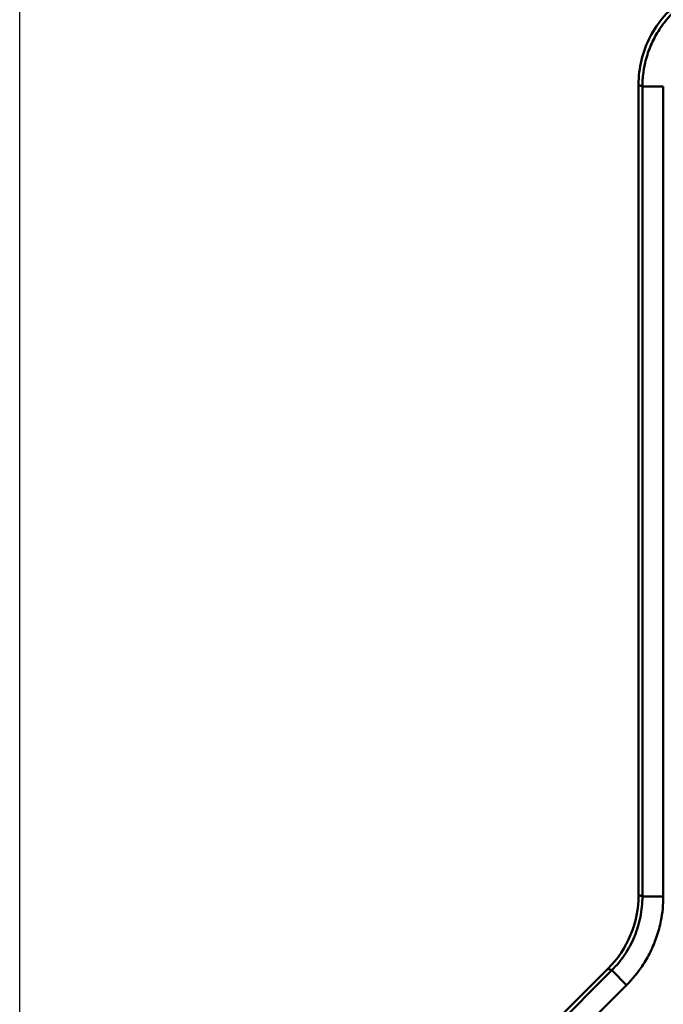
# Model space of a CAD drawing. Header units: millimetres. Extents: x 3367 to 6255, y 2001 to 4216.
# Tile 192 of 256: x 3593 to 3654, y 3989 to 4083. Entities that reach past the tile are written whole.
import ezdxf

# ---------------------------------------------------------------- set-up
doc = ezdxf.new("R2010")
doc.units = ezdxf.units.MM
doc.linetypes.add('DASHED', pattern=[0.2067, 0.1654, -0.0413])
for name, color, linetype, lineweight in [('AM_5', 3, 'Continuous', 25), ('Sichtbare Kanten(DIN)', 7, 'Continuous', 50), ('Sichtbare tangentiale Kanten(DIN)', 7, 'Continuous', 50), ('Verdeckte tangentiale Kanten(DIN)', 7, 'DASHED', 35)]:
    doc.layers.add(name, color=color, linetype=linetype, lineweight=lineweight)
doc.styles.get("Standard").update_dxf_attribs({"font": 'ISOCP.SHX'})
doc.dimstyles.new('Standard$0', dxfattribs={"dimtxt": 0.18, "dimasz": 0.18, "dimexe": 0.18, "dimexo": 0.0625, "dimgap": 0.09, "dimtad": 0, "dimtih": 1, "dimtoh": 1, "dimdec": 4, "dimzin": 0, "dimdsep": 46, "dimtxsty": 'STANDARD', "dimcen": 0.09, "dimadec": 0, "dimazin": 0, "dimtfac": 1, "dimtdec": 4, "dimtofl": 0, "dimtmove": 0, "dimatfit": 3, "dimfxl": 1, "dimtolj": 1, "dimtzin": 0, "dimarcsym": 0})

# ---------------------------------------------------------------- blocks, each defined once
blk = doc.blocks.new('*D15')
at = {"layer": 'AM_5', "color": 0, "lineweight": -2, "transparency": 16777216}
for p, q in [((3592.597, 3931.798), (3592.597, 4129.029)), ((3594.397, 4128.849), (4303.507, 4128.849)), ((5030.797, 4128.849), (4321.687, 4128.849)), ((5032.597, 3931.798), (5032.597, 4129.029))]:
    blk.add_line(p, q, dxfattribs=at)
at = {"layer": 'AM_5', "color": 0, "transparency": 16777216}
for points in [[(3594.397, 4129.149), (3594.397, 4128.549), (3592.597, 4128.849)], [(5030.797, 4129.149), (5030.797, 4128.549), (5032.597, 4128.849)]]:
    blk.add_solid(points, dxfattribs=at)
at = {"layer": 'Defpoints', "color": 0, "transparency": 16777216}
for p in [(3592.597, 4128.849), (3592.597, 3931.736), (5032.597, 3931.736)]:
    blk.add_point(p, dxfattribs=at)
at = {"layer": 'AM_5', "color": 0, "transparency": 16777216, "insert": (4312.597, 4128.849), "char_height": 10, "attachment_point": 5}
blk.add_mtext('\\A1;144', dxfattribs=at)

msp = doc.modelspace()

# ---------------------------------------------------------------- linework, layer by layer
at = {"layer": 'Sichtbare Kanten(DIN)'}
for p, q in [((3651.60204, 4076.3217), (3651.60204, 3999.00918)), ((3648.68425, 3991.96502), (3595.52614, 3938.80691))]:
    msp.add_line(p, q, dxfattribs=at)
msp.add_ellipse((3641.56384, 3999.04077), major_axis=(9.28013, -3.84395), ratio=0.99554617, start_param=5.89206192, end_param=6.6743087, dxfattribs=at)
msp.add_open_spline([(3651.60204, 4076.3217), (3651.60203, 4077.11138), (3651.69662, 4077.90295), (3652.06909, 4079.4402), (3652.34783, 4080.18683), (3653.07441, 4081.5948), (3653.52189, 4082.25479), (3654.55913, 4083.44882), (3655.14894, 4083.98375), (3655.79129, 4084.44062)], degree=3, knots=[0, 0, 0, 0, 0.236904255, 0.236904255, 0.474491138, 0.474491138, 0.712442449, 0.712442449, 0.949442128, 0.949442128, 0.949442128, 0.949442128], dxfattribs=at)
at = {"layer": 'Sichtbare tangentiale Kanten(DIN)'}
for p, q in [((3651.96724, 4076.14692), (3651.60204, 4076.3217)), ((3651.96724, 4076.14898), (3653.95963, 4076.14876)), ((3651.96724, 3998.85791), (3651.96724, 4076.14795)), ((3653.95963, 4076.14876), (3653.95963, 3998.85791)), ((3651.60204, 3999.00918), (3651.96724, 3998.85791)), ((3651.96724, 3998.85791), (3653.95963, 3998.85791)), ((3595.78438, 3938.54867), (3649.04946, 3991.81375)), ((3649.04946, 3991.81375), (3648.68425, 3991.96502)), ((3649.04946, 3991.81375), (3650.45829, 3990.40492)), ((3650.45829, 3990.40492), (3597.19321, 3937.13984))]:
    msp.add_line(p, q, dxfattribs=at)
for points, knots in [([(3655.95338, 4084.11919), (3655.68089, 4083.91442), (3655.41887, 4083.69571), (3655.16798, 4083.46359), (3655.14367, 4083.44109), (3655.11945, 4083.41847), (3655.09535, 4083.39572), (3654.81348, 4083.12969), (3654.54637, 4082.84658), (3654.29663, 4082.54853), (3654.12703, 4082.34612), (3653.96543, 4082.13684), (3653.8126, 4081.92184), (3653.515, 4081.50317), (3653.25024, 4081.06248), (3653.02096, 4080.60404), (3652.79133, 4080.14491), (3652.59729, 4079.66796), (3652.44064, 4079.17795), (3652.36055, 4078.9274), (3652.29024, 4078.67336), (3652.23014, 4078.417), (3652.14139, 4078.03844), (3652.07492, 4077.65482), (3652.03129, 4077.26972), (3652.02747, 4077.23602), (3652.02382, 4077.20232), (3652.02035, 4077.16861), (3652.00392, 4077.00906), (3651.99135, 4076.8494), (3651.98237, 4076.68956), (3651.97692, 4076.59258), (3651.97278, 4076.49553), (3651.97051, 4076.39849), (3651.96856, 4076.31532), (3651.96798, 4076.23216), (3651.96758, 4076.14898)], [0, 0, 0, 0, 0.111111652, 0.111111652, 0.111111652, 0.121881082, 0.121881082, 0.121881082, 0.247813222, 0.247813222, 0.247813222, 0.333334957, 0.333334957, 0.333334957, 0.499875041, 0.499875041, 0.499875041, 0.666666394, 0.666666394, 0.666666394, 0.751946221, 0.751946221, 0.751946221, 0.87787219, 0.87787219, 0.87787219, 0.888888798, 0.888888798, 0.888888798, 0.941027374, 0.941027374, 0.941027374, 0.972661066, 0.972661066, 0.972661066, 0.999775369, 0.999775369, 0.999775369, 0.999775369]), ([(3649.04946, 3991.81375), (3649.50988, 3992.27352), (3649.92617, 3992.77987), (3650.28954, 3993.32321), (3650.65239, 3993.86577), (3650.96107, 3994.44338), (3651.2103, 3995.04507), (3651.45953, 3995.64676), (3651.64969, 3996.27347), (3651.77676, 3996.91368), (3651.90402, 3997.55483), (3651.9677, 3998.20724), (3651.96724, 3998.85791)], [0, 0, 0, 0, 0.25018233, 0.25018233, 0.25018233, 0.5, 0.5, 0.5, 0.74981767, 0.74981767, 0.74981767, 1, 1, 1, 1]), ([(3653.95963, 3998.85791), (3653.95963, 3998.07519), (3653.88247, 3997.2925), (3653.72993, 3996.5253), (3653.67908, 3996.26952), (3653.61983, 3996.01546), (3653.55233, 3995.76356), (3653.41733, 3995.25981), (3653.24938, 3994.76492), (3653.04981, 3994.28312), (3652.85024, 3993.80132), (3652.61906, 3993.33262), (3652.35832, 3992.88096), (3652.22793, 3992.65511), (3652.09017, 3992.43356), (3651.94527, 3992.21674), (3651.51064, 3991.56639), (3651.01176, 3990.95838), (3650.45829, 3990.40492)], [-4.69418778, -4.69418778, -4.69418778, -4.69418778, -2.34719926, -2.34719926, -2.34719926, -1.56472855, -1.56472855, -1.56472855, 0.00000106, 0.00000106, 0.00000106, 1.56473068, 1.56473068, 1.56473068, 2.34720138, 2.34720138, 2.34720138, 4.69418884, 4.69418884, 4.69418884, 4.69418884])]:
    msp.add_open_spline(points, degree=3, knots=knots, dxfattribs=at)
at = {"layer": 'Verdeckte tangentiale Kanten(DIN)', "ltscale": 0.000687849}
msp.add_open_spline([(3651.96758, 4076.14898), (3651.96758, 4076.14864), (3651.96758, 4076.14829), (3651.96758, 4076.14795)], degree=3, dxfattribs=at)

# ---------------------------------------------------------------- dimensions: what is measured, and where the dimension line sits
at = {"layer": 'AM_5'}
dim = msp.add_linear_dim(base=(3592.59721, 4128.84923), p1=(5032.59721, 3931.73584), p2=(3592.59721, 3931.73584), angle=0.0000003, text='144', dimstyle='Standard$0', override={"dimtxt": 10, "dimasz": 1.8}, dxfattribs=at)
dim.commit()
dim.dimension.update_dxf_attribs({"geometry": '*D15', "text_midpoint": (4312.59721, 4128.84923)})

doc.saveas('drawing.dxf')
